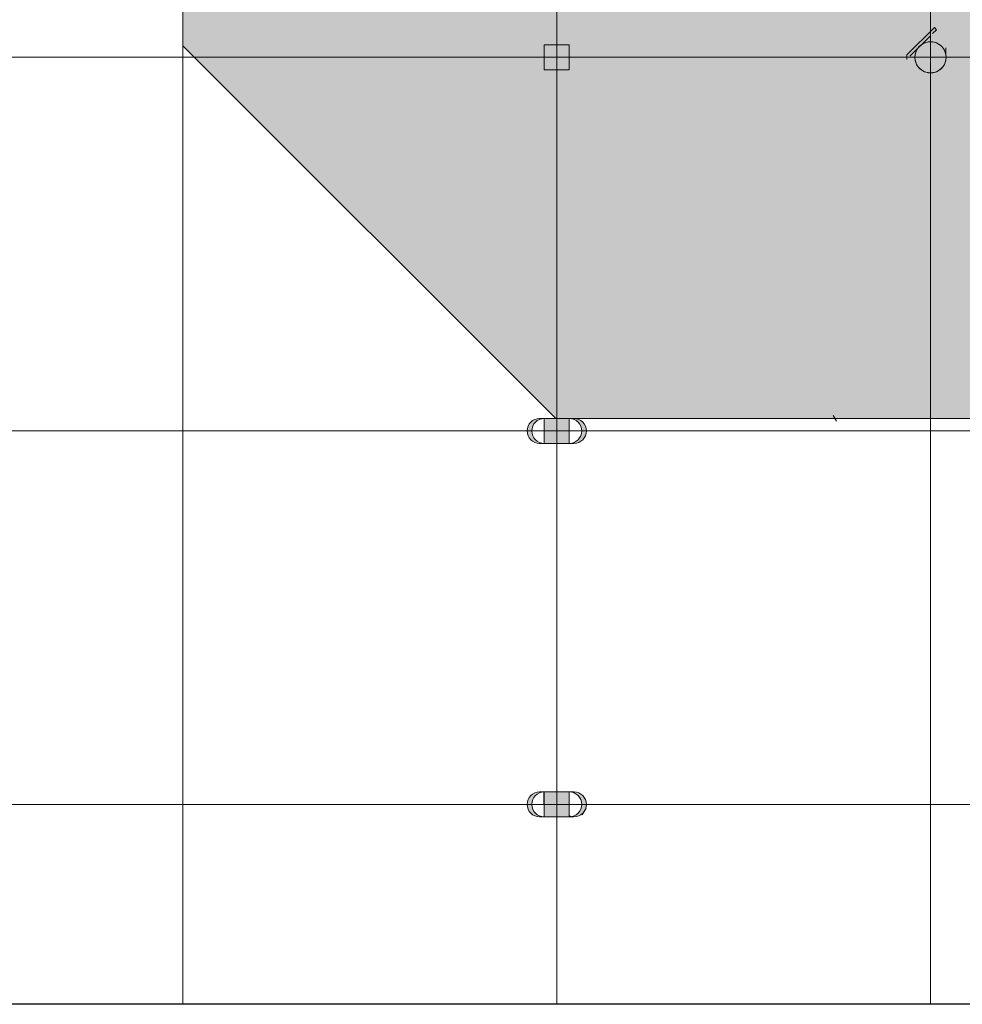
# Model space of a CAD drawing. Header units: millimetres. Extents: x 1110081 to 1268996, y -753649 to 3502.
# Tile 168 of 211: x 1176058 to 1191189, y -701976 to -686161. Entities that reach past the tile are written whole.
import ezdxf

# ---------------------------------------------------------------- set-up
doc = ezdxf.new("R2010")
doc.units = ezdxf.units.MM
doc.layers.add('A200-14 - kiosk', color=7, linetype='Continuous', true_color=0xc7d6ef)
for name, color, linetype, lineweight in [('A222', 4, 'Continuous', 13), ('A24', 1, 'Continuous', 13), ('A822Custom 1Custom 2Custom 3Floor Plan00_Shared Levels and Grids', 1, 'Continuous', 5), ('A852-TYNN', 4, 'Continuous', 5), ('A852-UNDER', 5, 'Continuous', 9), ('A862', 4, 'Continuous', 5), ('Existing F_b', 7, 'Continuous', 9)]:
    doc.layers.add(name, color=color, linetype=linetype, lineweight=lineweight)

# ---------------------------------------------------------------- blocks, each defined once
blk = doc.blocks.new('NSW Søyle - Betong rektangulær - 400 x 400 mm-263782-H02-Nivå F-3_5 m_1_ Ny Plan 2 PV200')
at = {"layer": 'A852-UNDER'}
for p, q in [((-100, 100), (300, 100)), ((-100, -300), (-100, 100)), ((300, 100), (300, -300)), ((300, -300), (-100, -300))]:
    blk.add_line(p, q, dxfattribs=at)
blk = doc.blocks.new('NSW Søyle - Betong rektangulær - 400 x 400 mm-12672739-H02-Nivå F-3_5 m_1_ Ny Plan 2 PV200')
at = {"layer": 'A852-UNDER'}
for p, q in [((300, 100), (-100, 100)), ((-100, 100), (-100, -300)), ((300, -300), (300, 100)), ((-100, -300), (300, -300))]:
    blk.add_line(p, q, dxfattribs=at)
blk = doc.blocks.new('Columns T2 - Columns T2-11666070-H02-Nivå F-3_5 m_1_ Ny Plan 2 PV200')
at = {"layer": 'A222'}
h = blk.add_hatch(color=256, dxfattribs=at)
h.paths.add_polyline_path([(1184926, -697966), (1184972, -697964), (1185001, -697960), (1185047, -697943), (1185086, -697916), (1185118, -697879), (1185141, -697837), (1185152, -697790), (1185152, -697742), (1185141, -697695), (1185118, -697652), (1185086, -697616), (1185043, -697588), (1185001, -697572), (1184954, -697566), (1184879, -697566), (1184926, -697572), (1184972, -697589), (1185011, -697616), (1185047, -697659), (1185066, -697695), (1185077, -697742), (1185077, -697790), (1185066, -697837), (1185043, -697879), (1185011, -697916), (1184972, -697943), (1184926, -697960), (1184879, -697966)])
h.paths.add_polyline_path([(1184479, -697966), (1184431, -697960), (1184386, -697943), (1184346, -697916), (1184311, -697873), (1184292, -697837), (1184280, -697790), (1184280, -697742), (1184292, -697695), (1184314, -697652), (1184346, -697616), (1184386, -697589), (1184431, -697572), (1184479, -697566), (1184386, -697568), (1184356, -697572), (1184311, -697589), (1184271, -697616), (1184239, -697652), (1184217, -697695), (1184205, -697742), (1184205, -697790), (1184217, -697837), (1184239, -697879), (1184271, -697916), (1184314, -697944), (1184356, -697960), (1184404, -697966), (1184431, -697966)])
for p, q in [((1184479, -697566), (1184404, -697566)), ((1184954, -697566), (1184879, -697566)), ((1184404, -697966), (1184479, -697966)), ((1184879, -697966), (1184954, -697966))]:
    blk.add_line(p, q, dxfattribs=at)
for centre, start, end in [((1184404, -697766), 90, 270), ((1184479, -697766), 90, 270), ((1184879, -697766), 270, 90), ((1184954, -697766), 270, 90)]:
    blk.add_arc(centre, 200, start, end, dxfattribs=at)
blk = doc.blocks.new('Columns T5 - Columns T2-11666134-H02-Nivå F-3_5 m_1_ Ny Plan 2 PV200')
at = {"layer": 'A222'}
h = blk.add_hatch(color=256, dxfattribs=at)
h.paths.add_polyline_path([(1184954, -697966), (1185001, -697960), (1185047, -697943), (1185086, -697916), (1185118, -697879), (1185141, -697837), (1185152, -697790), (1185152, -697742), (1185141, -697695), (1185118, -697652), (1185086, -697616), (1185043, -697588), (1185001, -697572), (1184954, -697566), (1184879, -697566), (1184926, -697572), (1184972, -697589), (1185011, -697616), (1185047, -697659), (1185066, -697695), (1185077, -697742), (1185077, -697790), (1185066, -697837), (1185043, -697879), (1185011, -697916), (1184972, -697943), (1184926, -697960), (1184879, -697966), (1184926, -697966)])
h.paths.add_polyline_path([(1184479, -697966), (1184431, -697960), (1184386, -697943), (1184346, -697916), (1184311, -697873), (1184292, -697837), (1184280, -697790), (1184280, -697742), (1184292, -697695), (1184314, -697652), (1184346, -697616), (1184386, -697589), (1184431, -697572), (1184479, -697566), (1184386, -697568), (1184356, -697572), (1184311, -697589), (1184271, -697616), (1184239, -697652), (1184217, -697695), (1184205, -697742), (1184205, -697790), (1184217, -697837), (1184239, -697879), (1184271, -697916), (1184314, -697944), (1184356, -697960), (1184404, -697966), (1184431, -697966)])
for p, q in [((1184479, -697566), (1184404, -697566)), ((1184954, -697566), (1184879, -697566)), ((1184404, -697966), (1184479, -697966)), ((1184879, -697966), (1184954, -697966))]:
    blk.add_line(p, q, dxfattribs=at)
for centre, start, end in [((1184404, -697766), 90, 270), ((1184479, -697766), 90, 270), ((1184879, -697766), 270, 90), ((1184954, -697766), 270, 90)]:
    blk.add_arc(centre, 200, start, end, dxfattribs=at)
blk = doc.blocks.new('br001-h02-a-200-2-0001_Z02_dwg_Columns T2 - Columns T2-11666070-H02-Nivå F-3_5m-1921440-MA-20-0001 GA Level 02 -Rearrange - option 3D')
at = {"layer": 'A222'}
h = blk.add_hatch(color=7, dxfattribs=at)
h.paths.add_polyline_path([(1185039, -697946), (1185047, -697943), (1185086, -697916), (1185118, -697879), (1185141, -697837), (1185152, -697790), (1185152, -697742), (1185141, -697695), (1185118, -697652), (1185086, -697616), (1185043, -697588), (1185001, -697572), (1184954, -697566), (1184879, -697566), (1184926, -697572), (1184972, -697589), (1185011, -697616), (1185047, -697659), (1185066, -697695), (1185077, -697742), (1185077, -697790), (1185066, -697837), (1185043, -697879), (1185011, -697916), (1184998, -697925), (1185034, -697943)])
h.paths.add_polyline_path([(1184280, -697766), (1184280, -697742), (1184292, -697695), (1184314, -697652), (1184346, -697616), (1184386, -697589), (1184431, -697572), (1184479, -697566), (1184386, -697568), (1184356, -697572), (1184311, -697589), (1184271, -697616), (1184239, -697652), (1184217, -697695), (1184205, -697742), (1184205, -697766), (1184242, -697766)])
at = {"layer": 'A222', "color": 7}
for p, q in [((1184479, -697566), (1184404, -697566)), ((1184954, -697566), (1184879, -697566)), ((1184404, -697966), (1184479, -697966)), ((1184879, -697966), (1184954, -697966))]:
    blk.add_line(p, q, dxfattribs=at)
for centre, start, end in [((1184404, -697766), 90, 270), ((1184479, -697766), 90, 270), ((1184879, -697766), 270, 90), ((1184954, -697766), 270, 90)]:
    blk.add_arc(centre, 200, start, end, dxfattribs=at)
blk = doc.blocks.new('br001-h02-a-200-2-0001_Z02_dwg_Columns T5 - Columns T2-11666134-H02-Nivå F-3_5m-1921444-MA-20-0001 GA Level 02 -Rearrange - option 3D')
at = {"layer": 'A222'}
h = blk.add_hatch(color=7, dxfattribs=at)
h.paths.add_polyline_path([(1184954, -697966), (1185001, -697960), (1185047, -697943), (1185086, -697916), (1185118, -697879), (1185141, -697837), (1185152, -697790), (1185152, -697742), (1185141, -697695), (1185118, -697652), (1185086, -697616), (1185043, -697588), (1185001, -697572), (1184951, -697566), (1184883, -697566), (1184926, -697572), (1184978, -697593), (1185011, -697616), (1185047, -697659), (1185066, -697695), (1185077, -697742), (1185077, -697790), (1185066, -697837), (1185043, -697879), (1185011, -697916), (1184972, -697943), (1184926, -697960), (1184879, -697966), (1184926, -697966)])
h.paths.add_polyline_path([(1184479, -697966), (1184431, -697960), (1184386, -697943), (1184346, -697916), (1184311, -697873), (1184292, -697837), (1184280, -697790), (1184280, -697742), (1184292, -697695), (1184314, -697652), (1184346, -697616), (1184386, -697589), (1184431, -697572), (1184479, -697566), (1184386, -697568), (1184356, -697572), (1184311, -697589), (1184271, -697616), (1184239, -697652), (1184217, -697695), (1184205, -697742), (1184205, -697790), (1184217, -697837), (1184239, -697879), (1184271, -697916), (1184314, -697944), (1184356, -697960), (1184404, -697966), (1184446, -697966)])
at = {"layer": 'A222', "color": 7}
for p, q in [((1184479, -697566), (1184404, -697566)), ((1184954, -697566), (1184879, -697566)), ((1184404, -697966), (1184479, -697966)), ((1184879, -697966), (1184954, -697966))]:
    blk.add_line(p, q, dxfattribs=at)
for centre, start, end in [((1184404, -697766), 90, 270), ((1184479, -697766), 90, 270), ((1184879, -697766), 270, 90), ((1184954, -697766), 270, 90)]:
    blk.add_arc(centre, 200, start, end, dxfattribs=at)

msp = doc.modelspace()

# ---------------------------------------------------------------- hatches: boundary and pattern name
at = {"layer": 'A200-14 - kiosk'}
msp.add_hatch(color=256, dxfattribs=at).paths.add_polyline_path([(1194073, -689924), (1193861, -689712), (1194299, -689242), (1194043, -688987), (1194856, -688226), (1183570, -676941), (1178678, -681766), (1178678, -686582), (1184662, -692566), (1191361, -692566)])
at = {"layer": 'A222'}
for color, points in [(256, [(1190679, -687016), (1190734, -687010), (1190787, -686992), (1190834, -686962), (1190874, -686922), (1190904, -686875), (1190922, -686822), (1190929, -686766), (1190922, -686711), (1190904, -686658), (1190874, -686611), (1190834, -686571), (1190787, -686541), (1190734, -686523), (1190679, -686516), (1190623, -686523), (1190570, -686541), (1190523, -686571), (1190483, -686611), (1190453, -686658), (1190435, -686711), (1190429, -686766), (1190435, -686822), (1190453, -686875), (1190483, -686922), (1190523, -686962), (1190570, -686992), (1190623, -687010)]), (7, [(1184479, -686966), (1184879, -686966), (1184878, -686567), (1184479, -686567), (1184479, -686594)]), (7, [(1184479, -692966), (1184879, -692966), (1184878, -692566), (1184479, -692566), (1184479, -692593)]), (7, [(1184879, -698866), (1184879, -698566), (1184479, -698566), (1184479, -698766), (1184479, -698966), (1184879, -698966)])]:
    msp.add_hatch(color=color, dxfattribs=at).paths.add_polyline_path(points)
h = msp.add_hatch(color=7, dxfattribs=at)
h.paths.add_polyline_path([(1190679, -687016), (1190717, -687010), (1190590, -686619), (1190734, -687009), (1190755, -687003), (1190576, -686571), (1190785, -686992), (1190792, -686989), (1190825, -686968), (1190633, -686652), (1190833, -686962), (1190864, -686932), (1190878, -686916), (1190904, -686875), (1190903, -686874), (1190563, -686547), (1190435, -686819), (1190442, -686843), (1190456, -686879), (1190483, -686922), (1190483, -686921), (1190556, -686589), (1190503, -686943), (1190523, -686961), (1190555, -686652), (1190533, -686968), (1190570, -686992), (1190601, -687002), (1190569, -686589), (1190623, -687009), (1190639, -687012), (1190570, -686574), (1190678, -687016), (1190679, -687016)])
h.paths.add_polyline_path([(1190915, -686842), (1190921, -686821), (1190616, -686589), (1190904, -686833)])
h.paths.add_polyline_path([(1190924, -686804), (1190928, -686766), (1190590, -686564), (1190922, -686803)])
h.paths.add_polyline_path([(1190433, -686803), (1190559, -686552), (1190429, -686766), (1190432, -686793)])
h.paths.add_polyline_path([(1190924, -686726), (1190922, -686710), (1190639, -686583), (1190922, -686725)])
h.paths.add_polyline_path([(1190433, -686724), (1190513, -686611), (1190434, -686715)])
h.paths.add_polyline_path([(1190914, -686688), (1190901, -686657), (1190610, -686564), (1190904, -686683)])
h.paths.add_polyline_path([(1190444, -686685), (1190532, -686578), (1190453, -686659)])
h.paths.add_polyline_path([(1190900, -686652), (1190874, -686610), (1190575, -686548), (1190881, -686646)])
h.paths.add_polyline_path([(1190459, -686649), (1190556, -686551), (1190480, -686616), (1190476, -686621)])
h.paths.add_polyline_path([(1190852, -686589), (1190834, -686571), (1190623, -686553), (1190834, -686586)])
h.paths.add_polyline_path([(1190822, -686563), (1190787, -686541), (1190733, -686522), (1190679, -686516), (1190573, -686544), (1190581, -686546), (1190792, -686561)])
h.paths.add_polyline_path([(1190573, -686542), (1190656, -686519), (1190622, -686523), (1190575, -686541)])
h = msp.add_hatch(color=7, dxfattribs=at)
h.paths.add_polyline_path([(1190678, -687016), (1190567, -686571), (1190639, -687012), (1190662, -687014)])
h.paths.add_polyline_path([(1190696, -687014), (1190729, -687010), (1190734, -687009), (1190588, -686619), (1190717, -687012), (1190711, -687013)])
h.paths.add_polyline_path([(1190623, -687009), (1190567, -686589), (1190601, -687002), (1190611, -687006)])
h.paths.add_polyline_path([(1190747, -687006), (1190756, -687004), (1190787, -686991), (1190574, -686571), (1190755, -687003), (1190753, -687004)])
h.paths.add_polyline_path([(1190566, -686989), (1190532, -686967), (1190553, -686652), (1190524, -686962), (1190532, -686968), (1190565, -686989)])
h.paths.add_polyline_path([(1190792, -686989), (1190792, -686989), (1190834, -686961), (1190630, -686652), (1190825, -686968), (1190792, -686989)])
h.paths.add_polyline_path([(1190514, -686953), (1190502, -686941), (1190554, -686589), (1190484, -686922), (1190502, -686943)])
h.paths.add_polyline_path([(1190878, -686916), (1190881, -686913), (1190880, -686913)])
h.paths.add_polyline_path([(1190903, -686874), (1190915, -686842), (1190620, -686589), (1190921, -686821), (1190925, -686805), (1190924, -686804), (1190593, -686564), (1190928, -686765), (1190924, -686726), (1190639, -686581), (1190922, -686710), (1190916, -686689), (1190914, -686688), (1190601, -686558), (1190903, -686657), (1190901, -686652), (1190900, -686652), (1190575, -686548), (1190871, -686608), (1190855, -686589), (1190852, -686589), (1190623, -686551), (1190833, -686570), (1190825, -686564), (1190787, -686541), (1190756, -686528), (1190756, -686530), (1190794, -686546), (1190822, -686563), (1190601, -686545), (1190573, -686543), (1190679, -686516), (1190671, -686516), (1190639, -686519), (1190639, -686521), (1190666, -686519), (1190589, -686536), (1190622, -686523), (1190601, -686528), (1190561, -686546), (1190550, -686554), (1190502, -686589), (1190484, -686610), (1190556, -686551), (1190459, -686649), (1190459, -686652), (1190555, -686554), (1190444, -686685), (1190436, -686710), (1190515, -686611), (1190433, -686724), (1190429, -686767), (1190435, -686819), (1190435, -686821), (1190565, -686547), (1190570, -686552), (1190901, -686872)])
h.paths.add_polyline_path([(1190433, -686803), (1190429, -686766), (1190559, -686552), (1190435, -686798)])

# ---------------------------------------------------------------- linework, layer by layer
msp.add_line((1211966, -701976), (1160679, -701976))
at = {"layer": 'A222', "color": 7, "flags": 128}
for points in [[(1190429, -686766), (1190432, -686805), (1190441, -686843), (1190456, -686879), (1190476, -686913), (1190502, -686942), (1190532, -686968), (1190565, -686988), (1190601, -687003), (1190639, -687012), (1190679, -687016), (1190718, -687012), (1190756, -687003), (1190792, -686988), (1190826, -686968), (1190855, -686942), (1190881, -686913), (1190901, -686879), (1190916, -686843), (1190926, -686805), (1190929, -686766), (1190926, -686726), (1190916, -686688), (1190901, -686652), (1190881, -686619), (1190855, -686589), (1190826, -686563), (1190792, -686543), (1190756, -686528), (1190718, -686519), (1190679, -686516), (1190639, -686519), (1190601, -686528), (1190565, -686543), (1190532, -686563), (1190502, -686589), (1190476, -686619), (1190456, -686652), (1190441, -686688), (1190432, -686726)], [(1190429, -686766), (1190432, -686805), (1190441, -686843), (1190456, -686879), (1190476, -686913), (1190502, -686942), (1190532, -686968), (1190565, -686988), (1190601, -687003), (1190639, -687013), (1190679, -687016), (1190718, -687013), (1190756, -687003), (1190792, -686988), (1190825, -686968), (1190855, -686942), (1190881, -686913), (1190901, -686879), (1190916, -686843), (1190925, -686805), (1190929, -686766), (1190925, -686727), (1190916, -686688), (1190901, -686652), (1190881, -686619), (1190855, -686589), (1190825, -686563), (1190792, -686543), (1190756, -686528), (1190718, -686519), (1190679, -686516), (1190639, -686519), (1190601, -686528), (1190565, -686543), (1190532, -686563), (1190502, -686589), (1190476, -686619), (1190456, -686652), (1190441, -686688), (1190432, -686727)], [(1190429, -686766), (1190432, -686805), (1190441, -686843), (1190456, -686879), (1190476, -686913), (1190502, -686943), (1190532, -686968), (1190565, -686989), (1190601, -687004), (1190639, -687013), (1190679, -687016), (1190718, -687013), (1190756, -687004), (1190792, -686989), (1190825, -686968), (1190855, -686943), (1190881, -686913), (1190901, -686879), (1190916, -686843), (1190925, -686805), (1190929, -686766), (1190925, -686727), (1190916, -686689), (1190901, -686652), (1190881, -686619), (1190855, -686589), (1190825, -686564), (1190792, -686543), (1190756, -686528), (1190718, -686519), (1190679, -686516), (1190639, -686519), (1190601, -686528), (1190565, -686543), (1190532, -686564), (1190502, -686589), (1190476, -686619), (1190456, -686652), (1190441, -686689), (1190432, -686727)]]:
    msp.add_lwpolyline(points, close=True, dxfattribs=at)
for points in [[(1184879, -692966), (1184879, -692566), (1184479, -692566), (1184479, -692966), (1184879, -692966)], [(1184879, -698966), (1184879, -698566), (1184479, -698566), (1184479, -698966), (1184879, -698966)]]:
    msp.add_lwpolyline(points, dxfattribs=at)
at = {"layer": 'A222'}
for start, end in [(0, 180), (180, 0)]:
    msp.add_arc((1190679, -686766), 250, start, end, dxfattribs=at)
at = {"layer": 'A222', "color": 7}
for start, end in [(0, 180), (0, 180), (0, 180), (180, 0), (180, 0)]:
    msp.add_arc((1190679, -686766), 250, start, end, dxfattribs=at)
at = {"layer": 'A24'}
for p, q in [((1190740, -686286), (1190298, -686728)), ((1190711, -686385), (1190775, -686322)), ((1190775, -686322), (1190740, -686286)), ((1190348, -686749), (1190676, -686421)), ((1190298, -686728), (1190296, -686801)), ((1189117, -692521), (1189167, -692608)), ((1185149, -698824), (1185088, -698933))]:
    msp.add_line(p, q, dxfattribs=at)
at = {"layer": 'A24', "color": 7}
msp.add_line((1185149, -698824), (1185088, -698933), dxfattribs=at)
at = {"layer": 'A822Custom 1Custom 2Custom 3Floor Plan00_Shared Levels and Grids'}
for p, q in [((1178679, -660366), (1178679, -701976)), ((1184679, -660366), (1184679, -701976)), ((1190679, -660420), (1190679, -701976)), ((1160479, -686766), (1211966, -686766)), ((1160204, -692766), (1211966, -692766)), ((1160429, -698766), (1211966, -698766))]:
    msp.add_line(p, q, dxfattribs=at)
at = {"layer": 'A852-TYNN'}
for points in [[(1194073, -689924), (1193861, -689712), (1194299, -689242), (1194043, -688987), (1194856, -688226), (1183570, -676941), (1180026, -673397), (1178679, -674766), (1178678, -686582), (1184662, -692566), (1191361, -692566)], [(1190925, -686726), (1190925, -686711), (1190925, -686611)]]:
    msp.add_lwpolyline(points, close=True, dxfattribs=at)
at = {"layer": 'A862', "color": 7}
for p, q in [((1184879, -692766), (1185077, -692766)), ((1184472, -698766), (1184479, -698770)), ((1184913, -698962), (1184879, -698946))]:
    msp.add_line(p, q, dxfattribs=at)
at = {"layer": 'A862', "color": 7, "flags": 128}
msp.add_lwpolyline([(1184479, -698769), (1184472, -698766), (1184472, -698567)], dxfattribs=at)
at = {"layer": 'Existing F_b', "flags": 128}
msp.add_lwpolyline([(1184883, -692566), (1184879, -692566), (1184883, -692566)], dxfattribs=at)
msp.add_lwpolyline([(1184883, -692566), (1184879, -692566), (1184883, -692566)], dxfattribs=at)

# ---------------------------------------------------------------- block references
for name, p in [('br001-h02-a-200-2-0001_Z02_dwg_Columns T5 - Columns T2-11666134-H02-Nivå F-3_5m-1921444-MA-20-0001 GA Level 02 -Rearrange - option 3D', (0, 5000)), ('br001-h02-a-200-2-0001_Z02_dwg_Columns T2 - Columns T2-11666070-H02-Nivå F-3_5m-1921440-MA-20-0001 GA Level 02 -Rearrange - option 3D', (0, -1000))]:
    msp.add_blockref(name, p)
at = {"layer": 'A222'}
for name, p in [('Columns T5 - Columns T2-11666134-H02-Nivå F-3_5 m_1_ Ny Plan 2 PV200', (0, 5000)), ('Columns T2 - Columns T2-11666070-H02-Nivå F-3_5 m_1_ Ny Plan 2 PV200', (0, -1000))]:
    msp.add_blockref(name, p, dxfattribs=at)
at = {"layer": 'A852-UNDER'}
for name, p in [('NSW Søyle - Betong rektangulær - 400 x 400 mm-263782-H02-Nivå F-3_5 m_1_ Ny Plan 2 PV200', (1184579, -686666)), ('NSW Søyle - Betong rektangulær - 400 x 400 mm-12672739-H02-Nivå F-3_5 m_1_ Ny Plan 2 PV200', (1184579, -686666)), ('NSW Søyle - Betong rektangulær - 400 x 400 mm-263782-H02-Nivå F-3_5 m_1_ Ny Plan 2 PV200', (1184579, -692666)), ('NSW Søyle - Betong rektangulær - 400 x 400 mm-12672739-H02-Nivå F-3_5 m_1_ Ny Plan 2 PV200', (1184579, -692666)), ('NSW Søyle - Betong rektangulær - 400 x 400 mm-263782-H02-Nivå F-3_5 m_1_ Ny Plan 2 PV200', (1184579, -698666)), ('NSW Søyle - Betong rektangulær - 400 x 400 mm-12672739-H02-Nivå F-3_5 m_1_ Ny Plan 2 PV200', (1184579, -698666))]:
    msp.add_blockref(name, p, dxfattribs=at)

doc.saveas('drawing.dxf')
